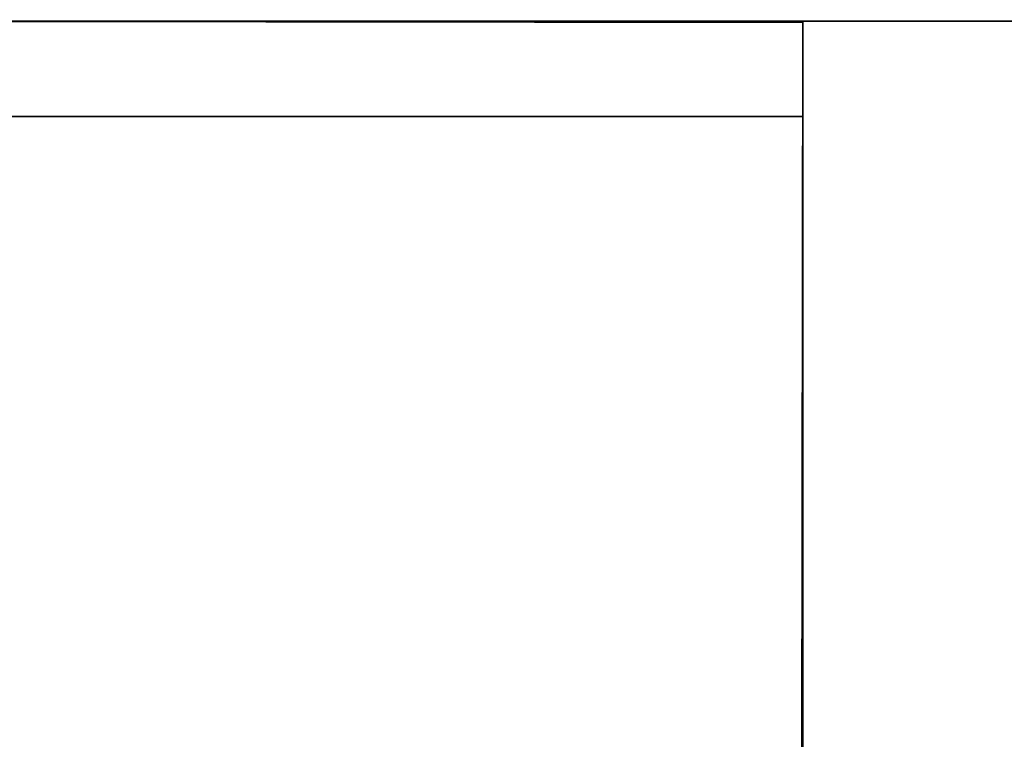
# Model space of a CAD drawing. Extents: x 413.3 to 457.5, y 5047.8 to 5050.
# Tile 93 of 256: x 415.3907 to 415.4888, y 5049.9535 to 5050.0252. Entities that reach past the tile are written whole.
import ezdxf

# ---------------------------------------------------------------- set-up
doc = ezdxf.new("R2010")
doc.units = 0
doc.header["$LTSCALE"] = 150
doc.header["$MEASUREMENT"] = 0
doc.layers.add('3DFACE_SHAPE', color=7, linetype='CONTINUOUS')

msp = doc.modelspace()

# ---------------------------------------------------------------- linework, layer by layer
at = {"layer": '3DFACE_SHAPE', "color": 13}
for points, invisible_edges in [([(415.468689, 5050.024866), (415.26869, 5050.025153), (415.26554, 5047.825153)], 12), ([(415.26554, 5047.825153, -0.2), (415.26869, 5050.025153, -0.2), (415.465539, 5047.824866, -0.2)], 2), ([(415.465539, 5047.824866), (415.468689, 5050.024866), (415.26554, 5047.825153)], 2), ([(415.268689, 5050.025009, -2.5), (415.468689, 5050.025009, -2.5), (415.365539, 5050.015509, -2.5)], 14), ([(415.268689, 5050.025009, -0.2), (415.371839, 5050.015509, -0.2), (415.468689, 5050.025009, -0.2)], 3), ([(415.268689, 5050.025009, -2.5), (415.268689, 5050.025009, -0.2), (415.468689, 5050.025009, -2.5)], 2), ([(415.268689, 5050.025009, -0.2), (415.468689, 5050.025009, -0.2), (415.468689, 5050.025009, -2.5)], 12), ([(415.468689, 5050.024866, -0.2), (415.26869, 5050.025153, -0.2), (415.371839, 5050.025005, -0.1905)], 14), ([(415.468689, 5050.024866), (415.365539, 5050.025014, -0.0095), (415.26869, 5050.025153)], 3), ([(415.26869, 5050.025153, -0.2), (415.468689, 5050.024866, -0.2), (415.465539, 5047.824866, -0.2)], 12), ([(415.371839, 5050.025005, -0.0095), (415.365539, 5050.025014, -0.0095), (415.468689, 5050.024866)], 15), ([(415.365539, 5050.015509, -2.5), (415.468689, 5050.025009, -2.5), (415.371839, 5050.015509, -2.5)], 15), ([(415.368689, 5047.825005, -0.0095), (415.371839, 5050.025005, -0.0095), (415.465539, 5047.824866, -0.0095)], 2), ([(415.468689, 5050.024866, -0.1905), (415.371839, 5050.025005, -0.1905), (415.368689, 5047.825005, -0.1905)], 12), ([(415.465539, 5047.824866, -0.1905), (415.468689, 5050.024866, -0.1905), (415.368689, 5047.825005, -0.1905)], 2), ([(415.468689, 5050.025009, -2.5), (415.468689, 5050.015509, -2.5), (415.371839, 5050.015509, -2.5)], 12), ([(415.371839, 5050.015509, -0.2), (415.468689, 5050.015509, -0.2), (415.468689, 5050.025009, -0.2)], 12), ([(415.468689, 5050.024866, -0.1905), (415.468689, 5050.024866, -0.2), (415.371839, 5050.025005, -0.1905)], 2), ([(415.468689, 5050.024866, -0.0095), (415.371839, 5050.025005, -0.0095), (415.468689, 5050.024866)], 2), ([(415.371839, 5050.025005, -0.0095), (415.468689, 5050.024866, -0.0095), (415.465539, 5047.824866, -0.0095)], 12), ([(415.465539, 5047.824866, -0.0095), (415.468689, 5050.024866, -0.0095), (415.465539, 5047.824866)], 2), ([(415.468689, 5050.024866, -0.0095), (415.468689, 5050.024866), (415.465539, 5047.824866)], 12), ([(415.465539, 5047.824866, -0.2), (415.468689, 5050.024866, -0.2), (415.465539, 5047.824866, -0.1905)], 2), ([(415.468689, 5050.024866, -0.2), (415.468689, 5050.024866, -0.1905), (415.465539, 5047.824866, -0.1905)], 12), ([(415.468689, 5050.025009, -2.5), (415.468689, 5050.025009, -0.2), (415.468689, 5050.015509, -2.5)], 2), ([(415.468689, 5050.025009, -0.2), (415.468689, 5050.015509, -0.2), (415.468689, 5050.015509, -2.5)], 12), ([(415.468689, 5050.025009, -0.0095), (415.468689, 5049.928159, -0.0095), (415.468689, 5050.025009)], 2), ([(415.468689, 5049.928159, -0.0095), (415.468689, 5049.921859, -0.0095), (415.468689, 5050.025009)], 14), ([(415.468689, 5050.025009), (415.468689, 5049.921859, -0.0095), (415.468689, 5049.825009)], 3), ([(415.468689, 5049.825009), (419.268689, 5049.825009), (415.468689, 5050.025009)], 2), ([(419.268689, 5049.825009), (419.268689, 5050.025009), (415.468689, 5050.025009)], 12), ([(415.468689, 5050.025009, -0.0095), (419.268689, 5050.025009, -0.0095), (415.468689, 5049.928159, -0.0095)], 2), ([(419.268689, 5050.025009, -0.0095), (419.268689, 5049.928159, -0.0095), (415.468689, 5049.928159, -0.0095)], 12), ([(415.468689, 5050.025009), (419.268689, 5050.025009), (415.468689, 5050.025009, -0.0095)], 2), ([(419.268689, 5050.025009), (419.268689, 5050.025009, -0.0095), (415.468689, 5050.025009, -0.0095)], 12), ([(419.268689, 5049.825009, -0.2), (415.468689, 5049.825009, -0.2), (419.268689, 5050.025009, -0.2)], 2), ([(415.468689, 5049.825009, -0.2), (415.468689, 5050.025009, -0.2), (419.268689, 5050.025009, -0.2)], 12), ([(419.268689, 5050.025009, -0.1905), (415.468689, 5050.025009, -0.1905), (419.268689, 5049.928159, -0.1905)], 2), ([(415.468689, 5050.025009, -0.1905), (415.468689, 5049.928159, -0.1905), (419.268689, 5049.928159, -0.1905)], 12), ([(419.268689, 5050.025009, -0.2), (415.468689, 5050.025009, -0.2), (419.268689, 5050.025009, -0.1905)], 2), ([(415.468689, 5050.025009, -0.2), (415.468689, 5050.025009, -0.1905), (419.268689, 5050.025009, -0.1905)], 12), ([(415.468689, 5049.825009, -0.2), (415.468689, 5049.928159, -0.1905), (415.468689, 5050.025009, -0.2)], 3), ([(415.468689, 5049.928159, -0.1905), (415.468689, 5050.025009, -0.1905), (415.468689, 5050.025009, -0.2)], 12), ([(415.468689, 5050.015509, -2.5), (415.468689, 5050.015509, -0.2), (415.371839, 5050.015509, -2.5)], 2), ([(415.468689, 5050.015509, -0.2), (415.371839, 5050.015509, -0.2), (415.371839, 5050.015509, -2.5)], 12)]:
    msp.add_3dface(points, dxfattribs=dict(at, invisible_edges=invisible_edges))

doc.saveas('drawing.dxf')
